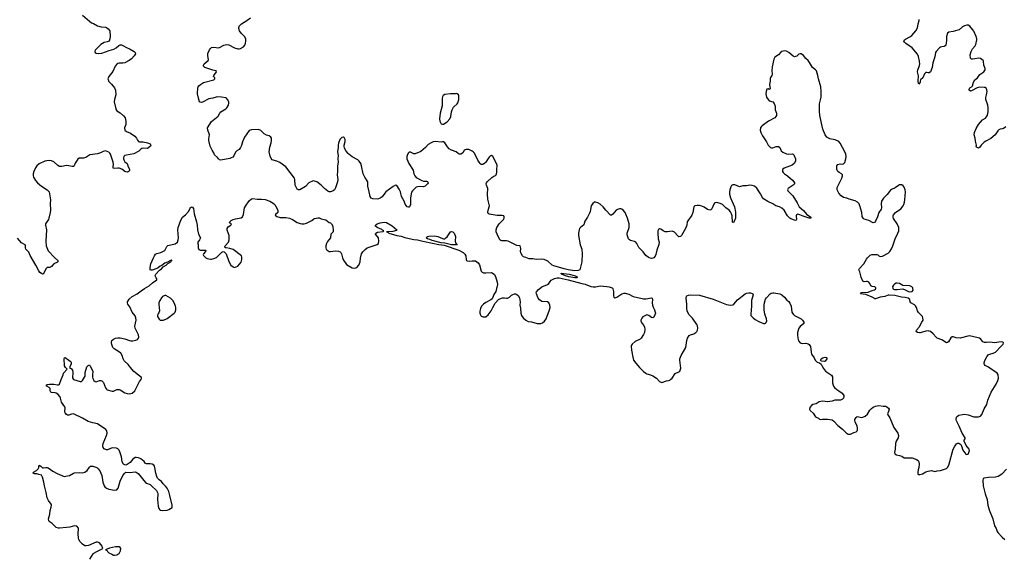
# Model space of a CAD drawing. Header units: inches. Extents: x 2294237 to 2473966, y 835830 to 1006981.
# Tile 41 of 77: x 2334251 to 2351484, y 985333 to 994705. Entities that reach past the tile are written whole.
import ezdxf

# ---------------------------------------------------------------- set-up
doc = ezdxf.new("R2010")
doc.units = ezdxf.units.IN
doc.header["$MEASUREMENT"] = 0
for name, color, linetype in [('C3938', 7, 'Continuous'), ('C3939', 7, 'Continuous'), ('C3948', 7, 'Continuous'), ('C3949', 7, 'Continuous'), ('C3958', 7, 'Continuous'), ('C3959', 7, 'Continuous')]:
    doc.layers.add(name, color=color, linetype=linetype)

msp = doc.modelspace()

# ---------------------------------------------------------------- linework, layer by layer
at = {"layer": 'C3938', "color": 6, "elevation": 300}
msp.add_lwpolyline([(2335476, 985264), (2335539, 985361), (2335550, 985371), (2335603, 985397), (2335670, 985437), (2335706, 985450), (2335702, 985470), (2335693, 985490), (2335650, 985549), (2335610, 985562), (2335590, 985561), (2335455, 985505), (2335416, 985496), (2335390, 985498), (2335350, 985526), (2335310, 985570), (2335286, 985610), (2335280, 985630), (2335275, 985710), (2335281, 985810), (2335250, 985844), (2335210, 985848), (2335130, 985828), (2335070, 985819), (2334950, 985807), (2334929, 985809), (2334890, 985821), (2334817, 985890), (2334764, 985924), (2334758, 985938), (2334757, 985970), (2334776, 986050), (2334786, 986114), (2334804, 986176), (2334806, 986210), (2334801, 986230), (2334754, 986290), (2334730, 986339), (2334714, 986434), (2334683, 986550), (2334675, 986610), (2334650, 986698), (2334630, 986734), (2334584, 986744), (2334550, 986757), (2334510, 986759), (2334484, 986770), (2334494, 986790), (2334545, 986815), (2334575, 986845), (2334586, 986870), (2334585, 986895), (2334590, 986911), (2334621, 986890), (2334650, 986861), (2334670, 986861), (2334710, 986870), (2334730, 986870), (2334750, 986863), (2334830, 986807), (2334905, 986765), (2334990, 986727), (2335030, 986714), (2335090, 986721), (2335125, 986730), (2335190, 986768), (2335210, 986774), (2335290, 986782), (2335350, 986776), (2335390, 986786), (2335430, 986819), (2335470, 986877), (2335490, 986891), (2335510, 986895), (2335529, 986891), (2335599, 986870), (2335627, 986847), (2335653, 986813), (2335690, 986730), (2335708, 986610), (2335728, 986550), (2335743, 986530), (2335770, 986507), (2335809, 986489), (2335910, 986473), (2335950, 986479), (2335975, 986505), (2336010, 986630), (2336058, 986730), (2336090, 986771), (2336110, 986786), (2336176, 986784), (2336270, 986795), (2336290, 986788), (2336322, 986762), (2336450, 986608), (2336470, 986596), (2336533, 986573), (2336573, 986530), (2336627, 986487), (2336646, 986466), (2336663, 986430), (2336666, 986410), (2336660, 986310), (2336672, 986192), (2336687, 986150), (2336703, 986130), (2336710, 986124), (2336750, 986116), (2336830, 986121), (2336864, 986136), (2336917, 986170), (2336921, 986190), (2336918, 986210), (2336881, 986381), (2336861, 986450), (2336830, 986509), (2336805, 986545), (2336764, 986584), (2336730, 986624), (2336690, 986653), (2336665, 986685), (2336651, 986711), (2336635, 986770), (2336619, 986870), (2336610, 986893), (2336596, 986910), (2336570, 986925), (2336534, 986934), (2336470, 986932), (2336446, 986946), (2336430, 986972), (2336370, 987022), (2336330, 987041), (2336290, 987047), (2336270, 987043), (2336230, 987016), (2336182, 986958), (2336130, 986921), (2336110, 986912), (2336090, 986913), (2336070, 986926), (2336047, 986967), (2336033, 987053), (2336013, 987110), (2336006, 987146), (2335994, 987170), (2335970, 987195), (2335945, 987205), (2335870, 987213), (2335790, 987179), (2335770, 987177), (2335730, 987197), (2335710, 987221), (2335704, 987250), (2335710, 987290), (2335773, 987430), (2335784, 987470), (2335777, 987510), (2335757, 987537), (2335610, 987632), (2335530, 987648), (2335450, 987672), (2335351, 987730), (2335190, 987807), (2335155, 987805), (2335110, 987785), (2335090, 987786), (2335070, 987796), (2335046, 987826), (2335041, 987850), (2335049, 987911), (2335042, 987930), (2334985, 988010), (2334965, 988085), (2334953, 988110), (2334920, 988150), (2334890, 988170), (2334870, 988177), (2334810, 988183), (2334796, 988190), (2334783, 988210), (2334782, 988250), (2334768, 988268), (2334726, 988290), (2334712, 988310), (2334730, 988324), (2334771, 988329), (2334847, 988327), (2334910, 988313), (2334930, 988314), (2334950, 988328), (2334977, 988410), (2335012, 988488), (2335020, 988520), (2335082, 988590), (2335050, 988618), (2335034, 988650), (2335030, 988774), (2335033, 988787), (2335047, 988793), (2335110, 988750), (2335134, 988730), (2335149, 988710), (2335150, 988682), (2335129, 988630), (2335127, 988610), (2335150, 988602), (2335173, 988570), (2335180, 988530), (2335176, 988436), (2335191, 988410), (2335310, 988374), (2335330, 988376), (2335348, 988392), (2335386, 988450), (2335394, 988470), (2335398, 988530), (2335425, 988630), (2335450, 988656), (2335470, 988663), (2335485, 988645), (2335526, 988566), (2335529, 988549), (2335523, 988490), (2335525, 988450), (2335530, 988428), (2335550, 988389), (2335570, 988373), (2335590, 988371), (2335650, 988393), (2335670, 988393), (2335690, 988387), (2335717, 988357), (2335750, 988264), (2335770, 988238), (2335782, 988230), (2335870, 988203), (2335890, 988206), (2335950, 988233), (2335990, 988233), (2336010, 988226), (2336090, 988177), (2336130, 988164), (2336170, 988160), (2336221, 988170), (2336264, 988210), (2336298, 988270), (2336346, 988374), (2336376, 988410), (2336383, 988430), (2336376, 988450), (2336330, 988482), (2336250, 988550), (2336212, 988590), (2336152, 988672), (2336077, 988737), (2336061, 988770), (2336045, 988830), (2336021, 988870), (2336000, 988890), (2335906, 988946), (2335883, 988970), (2335861, 989021), (2335855, 989050), (2335856, 989070), (2335864, 989090), (2335890, 989113), (2335929, 989130), (2335970, 989140), (2336010, 989140), (2336090, 989123), (2336170, 989089), (2336196, 989084), (2336230, 989085), (2336285, 989095), (2336313, 989110), (2336329, 989130), (2336335, 989150), (2336332, 989190), (2336271, 989310), (2336265, 989345), (2336288, 989450), (2336285, 989490), (2336270, 989523), (2336221, 989590), (2336181, 989681), (2336145, 989730), (2336135, 989750), (2336137, 989770), (2336167, 989813), (2336221, 989859), (2336306, 989910), (2336377, 989963), (2336437, 990000)], dxfattribs=at)
for points in [[(2336810, 989881), (2336790, 989881), (2336750, 989861), (2336730, 989839), (2336703, 989790), (2336689, 989750), (2336687, 989730), (2336696, 989610), (2336684, 989576), (2336668, 989550), (2336664, 989530), (2336664, 989510), (2336690, 989464), (2336710, 989449), (2336770, 989447), (2336830, 989474), (2336953, 989570), (2336970, 989590), (2336981, 989630), (2336981, 989670), (2336975, 989695), (2336953, 989753), (2336932, 989790), (2336890, 989835)], [(2335970, 985484), (2335930, 985479), (2335825, 985455), (2335754, 985430), (2335766, 985426), (2335810, 985377), (2335861, 985350), (2335890, 985337), (2335910, 985335), (2335950, 985342), (2335970, 985350), (2335990, 985367), (2336015, 985410), (2336020, 985450), (2336010, 985470), (2335990, 985480)]]:
    msp.add_lwpolyline(points, close=True, dxfattribs=at)
at = {"layer": 'C3939', "color": 6, "elevation": 300}
for points in [[(2335350, 994786), (2335470, 994678), (2335510, 994650), (2335540, 994640), (2335610, 994600), (2335678, 994578), (2335750, 994575), (2335769, 994569), (2335802, 994542), (2335826, 994510), (2335834, 994410), (2335828, 994370), (2335814, 994330), (2335784, 994316), (2335730, 994303), (2335670, 994270), (2335588, 994190), (2335574, 994170), (2335567, 994150), (2335571, 994130), (2335590, 994119), (2335630, 994113), (2335690, 994119), (2335814, 994166), (2335901, 994190), (2335937, 994210), (2335988, 994252), (2336010, 994262), (2336030, 994262), (2336066, 994250), (2336110, 994224), (2336186, 994190), (2336255, 994150), (2336272, 994130), (2336275, 994110), (2336254, 994070), (2336210, 994022), (2336165, 993990), (2336090, 993949), (2336057, 993943), (2335990, 993944), (2335970, 993940), (2335950, 993927), (2335920, 993890), (2335879, 993801), (2335812, 993710), (2335795, 993670), (2335797, 993657), (2335807, 993627), (2335858, 993578), (2335910, 993510), (2335927, 993470), (2335934, 993390), (2335909, 993310), (2335907, 993270), (2335925, 993170), (2335937, 993130), (2335951, 993110), (2336010, 993073), (2336070, 993023), (2336095, 992990), (2336108, 992930), (2336108, 992892), (2336107, 992870), (2336087, 992810), (2336091, 992770), (2336118, 992750), (2336190, 992717), (2336266, 992666), (2336298, 992630), (2336315, 992595), (2336332, 992572), (2336350, 992565), (2336414, 992566), (2336490, 992551), (2336532, 992530), (2336544, 992510), (2336540, 992490), (2336490, 992453), (2336410, 992454), (2336390, 992450), (2336370, 992438), (2336335, 992405), (2336250, 992355), (2336123, 992337), (2336090, 992326), (2336072, 992310), (2336065, 992290), (2336065, 992270), (2336072, 992250), (2336090, 992220), (2336130, 992190), (2336148, 992130), (2336171, 992090), (2336173, 992070), (2336166, 992054), (2336150, 992041), (2336130, 992036), (2336110, 992040), (2336090, 992050), (2336039, 992090), (2335993, 992107), (2335970, 992109), (2335910, 992098), (2335888, 992108), (2335884, 992130), (2335892, 992170), (2335889, 992210), (2335841, 992350), (2335830, 992371), (2335810, 992388), (2335750, 992410), (2335710, 992401), (2335663, 992377), (2335610, 992357), (2335478, 992342), (2335410, 992296), (2335370, 992281), (2335290, 992283), (2335270, 992265), (2335224, 992196), (2335205, 992150), (2335190, 992136), (2335170, 992135), (2335110, 992150), (2335070, 992152), (2334990, 992135), (2334950, 992136), (2334916, 992156), (2334850, 992219), (2334810, 992235), (2334770, 992238), (2334723, 992237), (2334689, 992231), (2334590, 992182), (2334551, 992149), (2334526, 992114), (2334496, 992050), (2334489, 992009), (2334489, 991970), (2334495, 991950), (2334527, 991890), (2334561, 991850), (2334630, 991792), (2334730, 991728), (2334765, 991690), (2334775, 991655), (2334788, 991550), (2334784, 991490), (2334788, 991370), (2334782, 991330), (2334756, 991210), (2334714, 991150), (2334704, 991130), (2334701, 991110), (2334721, 991030), (2334708, 990830), (2334712, 990750), (2334750, 990660), (2334861, 990541), (2334921, 990490), (2334919, 990470), (2334910, 990461), (2334851, 990430), (2334810, 990389), (2334790, 990376), (2334770, 990369), (2334730, 990367), (2334710, 990346), (2334670, 990260), (2334650, 990254), (2334630, 990261), (2334604, 990284), (2334584, 990310), (2334536, 990410), (2334436, 990576), (2334410, 990636), (2334357, 990690), (2334350, 990710), (2334352, 990750), (2334345, 990765), (2334282, 990802), (2334210, 990884)], [(2340000, 992365), (2339966, 992406), (2339937, 992457), (2339929, 992490), (2339929, 992511), (2339946, 992574), (2339949, 992610), (2339930, 992646), (2339918, 992650), (2339910, 992652), (2339890, 992646), (2339856, 992610), (2339830, 992546), (2339824, 992510), (2339824, 992470), (2339815, 992390), (2339822, 992330), (2339819, 992270), (2339823, 992210), (2339812, 992150), (2339813, 992047), (2339806, 991990), (2339818, 991910), (2339813, 991870), (2339777, 991763), (2339761, 991730), (2339738, 991710), (2339690, 991692), (2339670, 991692), (2339643, 991703), (2339583, 991750), (2339525, 991810), (2339473, 991853), (2339450, 991869), (2339410, 991882), (2339390, 991883), (2339310, 991852), (2339254, 991786), (2339155, 991730), (2339128, 991728), (2339110, 991741), (2339072, 991810), (2339068, 991908), (2339061, 991930), (2338910, 992128), (2338806, 992206), (2338752, 992228), (2338686, 992246), (2338670, 992254), (2338653, 992273), (2338635, 992315), (2338615, 992390), (2338626, 992474), (2338650, 992550), (2338657, 992590), (2338657, 992630), (2338648, 992648), (2338619, 992670), (2338570, 992685), (2338528, 992708), (2338470, 992763), (2338430, 992783), (2338310, 992777), (2338270, 992765), (2338185, 992650), (2338150, 992569), (2338135, 992505), (2338118, 992470), (2338090, 992433), (2338050, 992409), (2338031, 992390), (2338010, 992354), (2337998, 992322), (2337979, 992301), (2337955, 992285), (2337930, 992277), (2337773, 992247), (2337750, 992253), (2337730, 992270), (2337713, 992293), (2337661, 992341), (2337650, 992373), (2337619, 992419), (2337584, 992490), (2337559, 992590), (2337560, 992620), (2337572, 992690), (2337568, 992710), (2337541, 992770), (2337538, 992810), (2337610, 992923), (2337722, 993018), (2337732, 993030), (2337751, 993070), (2337769, 993090), (2337857, 993143), (2337877, 993163), (2337904, 993210), (2337911, 993250), (2337909, 993269), (2337890, 993310), (2337870, 993330), (2337856, 993336), (2337782, 993350), (2337710, 993352), (2337687, 993350), (2337630, 993331), (2337563, 993317), (2337450, 993260), (2337430, 993256), (2337410, 993260), (2337398, 993270), (2337380, 993330), (2337363, 993410), (2337366, 993510), (2337372, 993530), (2337388, 993550), (2337413, 993570), (2337470, 993603), (2337650, 993653), (2337669, 993670), (2337666, 993690), (2337643, 993710), (2337648, 993730), (2337694, 993790), (2337687, 993807), (2337630, 993819), (2337492, 993870), (2337467, 993890), (2337467, 993910), (2337478, 993930), (2337547, 993993), (2337554, 994010), (2337544, 994070), (2337546, 994114), (2337570, 994175), (2337585, 994195), (2337610, 994216), (2337650, 994226), (2337730, 994213), (2337750, 994219), (2337824, 994256), (2337870, 994270), (2337910, 994266), (2338010, 994215), (2338070, 994193), (2338090, 994193), (2338117, 994203), (2338170, 994230), (2338190, 994258), (2338204, 994296), (2338210, 994330), (2338208, 994370), (2338187, 994410), (2338128, 994470), (2338099, 994510), (2338089, 994550), (2338093, 994590), (2338134, 994630), (2338227, 994690), (2338290, 994739)], [(2336437, 990000), (2336517, 990050), (2336578, 990102), (2336649, 990150), (2336649, 990170), (2336642, 990190), (2336621, 990221), (2336621, 990230), (2336635, 990250), (2336698, 990322), (2336733, 990347), (2336762, 990378), (2336816, 990410), (2336844, 990436), (2336896, 990470), (2336900, 990480), (2336915, 990490), (2336916, 990496), (2336910, 990497), (2336890, 990493), (2336837, 990463), (2336790, 990444), (2336736, 990404), (2336707, 990393), (2336675, 990365), (2336650, 990352), (2336570, 990322), (2336550, 990322), (2336536, 990330), (2336536, 990370), (2336546, 990430), (2336590, 990535), (2336610, 990574), (2336630, 990600), (2336650, 990614), (2336722, 990630), (2336790, 990668), (2336826, 990734), (2336846, 990754), (2336970, 990783), (2337010, 990811), (2337026, 990850), (2337031, 990889), (2337020, 991030), (2337025, 991070), (2337070, 991196), (2337103, 991250), (2337150, 991290), (2337206, 991350), (2337229, 991390), (2337233, 991410), (2337250, 991424), (2337270, 991431), (2337290, 991402), (2337304, 991310), (2337348, 991170), (2337359, 991110), (2337365, 991030), (2337382, 990950), (2337415, 990890), (2337400, 990850), (2337370, 990810), (2337367, 990793), (2337362, 990790), (2337370, 990786), (2337374, 990774), (2337372, 990710), (2337385, 990685), (2337410, 990670), (2337474, 990674), (2337511, 990670), (2337504, 990650), (2337470, 990610), (2337464, 990590), (2337470, 990576), (2337510, 990538), (2337530, 990528), (2337590, 990516), (2337610, 990516), (2337650, 990525), (2337695, 990545), (2337710, 990554), (2337790, 990639), (2337810, 990647), (2337830, 990644), (2337862, 990610), (2337910, 990476), (2337947, 990410), (2337990, 990378), (2338010, 990371), (2338070, 990391), (2338130, 990461), (2338140, 990510), (2338139, 990550), (2338132, 990572), (2337990, 990684), (2337930, 990702), (2337866, 990710), (2337854, 990714), (2337844, 990724), (2337842, 990730), (2337849, 990750), (2337906, 990810), (2337920, 990850), (2337916, 990930), (2337884, 991024), (2337885, 991050), (2337901, 991079), (2337944, 991110), (2337958, 991130), (2337922, 991150), (2337929, 991170), (2337954, 991190), (2337989, 991210), (2338030, 991222), (2338130, 991239), (2338150, 991256), (2338166, 991294), (2338188, 991410), (2338201, 991439), (2338270, 991534), (2338310, 991570), (2338330, 991577), (2338410, 991565), (2338485, 991565), (2338550, 991559), (2338628, 991528), (2338690, 991493), (2338715, 991470), (2338728, 991450), (2338768, 991370), (2338770, 991330), (2338721, 991290), (2338731, 991270), (2338750, 991263), (2338810, 991245), (2338910, 991244), (2338971, 991231), (2339026, 991206), (2339110, 991157), (2339158, 991138), (2339190, 991131), (2339230, 991131), (2339270, 991145), (2339364, 991190), (2339398, 991222), (2339412, 991228), (2339470, 991236), (2339490, 991236), (2339530, 991221), (2339610, 991201), (2339670, 991157), (2339689, 991149), (2339710, 991131), (2339730, 991090), (2339740, 991010), (2339735, 990990), (2339696, 990950), (2339688, 990890), (2339638, 990822), (2339622, 990790), (2339610, 990750), (2339610, 990710), (2339617, 990690), (2339631, 990671), (2339670, 990651), (2339690, 990647), (2339730, 990657), (2339770, 990659), (2339830, 990654), (2339861, 990641), (2339873, 990630), (2339882, 990610), (2339899, 990539), (2339916, 990496), (2339970, 990419), (2340000, 990401)]]:
    msp.add_lwpolyline(points, dxfattribs=at)
at = {"layer": 'C3948', "color": 6, "elevation": 300}
for points in [[(2342599, 990000), (2342583, 989950), (2342550, 989898), (2342540, 989860), (2342521, 989819), (2342499, 989801), (2342410, 989758), (2342370, 989730), (2342336, 989690), (2342315, 989650), (2342305, 989605), (2342305, 989570), (2342310, 989552), (2342330, 989516), (2342363, 989503), (2342410, 989508), (2342450, 989541), (2342500, 989610), (2342530, 989670), (2342575, 989745), (2342629, 989811), (2342657, 989823), (2342703, 989837), (2342737, 989837), (2342770, 989831), (2342790, 989833), (2342823, 989850), (2342857, 989883), (2342882, 989898), (2342910, 989906), (2342930, 989906), (2342950, 989899), (2342977, 989877), (2342998, 989838), (2343012, 989770), (2343004, 989710), (2343015, 989655), (2343023, 989570), (2343036, 989530), (2343062, 989490), (2343110, 989447), (2343150, 989424), (2343210, 989420), (2343310, 989388), (2343370, 989390), (2343400, 989400), (2343434, 989427), (2343463, 989470), (2343526, 989630), (2343535, 989670), (2343532, 989710), (2343510, 989750), (2343486, 989766), (2343390, 989776), (2343350, 989801), (2343325, 989830), (2343295, 989910), (2343292, 989930), (2343296, 989944), (2343330, 989981), (2343355, 990000)], [(2344630, 990000), (2344635, 989995), (2344641, 989950), (2344642, 989870), (2344650, 989850), (2344670, 989839), (2344705, 989850), (2344790, 989907), (2344830, 989921), (2344850, 989920), (2344910, 989901), (2344990, 989862), (2345170, 989820), (2345210, 989820), (2345310, 989839), (2345323, 989830), (2345328, 989810), (2345320, 989750), (2345325, 989710), (2345337, 989677), (2345362, 989630), (2345375, 989590), (2345377, 989570), (2345370, 989539), (2345350, 989499), (2345330, 989486), (2345310, 989493), (2345264, 989530), (2345230, 989540), (2345156, 989504), (2345138, 989482), (2345124, 989450), (2345125, 989430), (2345144, 989390), (2345172, 989352), (2345186, 989326), (2345193, 989290), (2345187, 989230), (2345170, 989195), (2345130, 989134), (2345110, 989113), (2345025, 989075), (2344970, 989030), (2344959, 989010), (2344954, 988990), (2344957, 988923), (2344980, 988800), (2344996, 988750), (2345033, 988693), (2345100, 988620), (2345170, 988550), (2345210, 988520), (2345230, 988509), (2345290, 988492), (2345334, 988474), (2345395, 988430), (2345450, 988374), (2345490, 988359), (2345570, 988385), (2345609, 988391), (2345630, 988399), (2345650, 988417), (2345673, 988430), (2345724, 988516), (2345790, 988543), (2345804, 988556), (2345813, 988570), (2345823, 988610), (2345802, 988750), (2345804, 988770), (2345830, 988830), (2345907, 988970), (2345918, 989010), (2345925, 989090), (2345940, 989130), (2345970, 989177), (2345990, 989190), (2346050, 989210), (2346085, 989230), (2346104, 989250), (2346114, 989270), (2346121, 989310), (2346112, 989350), (2346102, 989370), (2346024, 989484), (2345965, 989545), (2345936, 989610), (2345928, 989650), (2345925, 989725), (2345915, 989830), (2345917, 989850), (2345929, 989870), (2345958, 989882), (2345990, 989889), (2346150, 989883), (2346390, 989816), (2346623, 989723), (2346690, 989708), (2346730, 989718), (2346750, 989730), (2346817, 989803), (2346950, 989908), (2346970, 989917), (2347010, 989924), (2347043, 989923), (2347070, 989916), (2347083, 989910), (2347090, 989890), (2347062, 989790), (2347062, 989690), (2347046, 989554), (2347050, 989530), (2347088, 989488), (2347121, 989461), (2347190, 989423), (2347270, 989391), (2347292, 989388), (2347307, 989393), (2347316, 989404), (2347327, 989433), (2347323, 989470), (2347292, 989550), (2347280, 989630), (2347282, 989730), (2347307, 989813), (2347323, 989837), (2347387, 989910), (2347403, 989917), (2347430, 989925), (2347450, 989924), (2347554, 989910), (2347590, 989890), (2347639, 989850), (2347680, 989800), (2347710, 989773), (2347730, 989743), (2347753, 989690), (2347765, 989590), (2347786, 989550), (2347810, 989529), (2347930, 989470), (2347950, 989450), (2347975, 989410), (2347976, 989390), (2347910, 989335), (2347890, 989310), (2347881, 989290), (2347866, 989230), (2347863, 989190), (2347869, 989130), (2347884, 989084), (2347912, 989052), (2347930, 989043), (2347950, 989039), (2348010, 989042), (2348050, 989035), (2348070, 989024), (2348090, 988986), (2348101, 988890), (2348112, 988852), (2348155, 988790), (2348175, 988750), (2348210, 988712), (2348250, 988699), (2348276, 988676), (2348293, 988653), (2348322, 988602), (2348356, 988556), (2348462, 988482), (2348475, 988455), (2348478, 988350), (2348486, 988310), (2348497, 988290), (2348510, 988270), (2348550, 988233), (2348590, 988210), (2348646, 988170), (2348675, 988130), (2348678, 988110), (2348670, 988083), (2348650, 988064), (2348616, 988050), (2348515, 988045), (2348470, 988032), (2348390, 988021), (2348310, 988027), (2348270, 988024), (2348243, 988017), (2348190, 987986), (2348131, 987969), (2348110, 987955), (2348079, 987921), (2348075, 987890), (2348086, 987866), (2348140, 987820), (2348178, 987758), (2348190, 987747), (2348230, 987731), (2348250, 987716), (2348270, 987711), (2348303, 987717), (2348390, 987716), (2348470, 987702), (2348499, 987679), (2348570, 987604), (2348650, 987541), (2348714, 987474), (2348750, 987453), (2348790, 987453), (2348850, 987483), (2348890, 987496), (2348908, 987512), (2348916, 987530), (2348917, 987563), (2348911, 987590), (2348872, 987670), (2348868, 987690), (2348870, 987711), (2348890, 987745), (2348903, 987757), (2348910, 987762), (2348990, 987746), (2349010, 987747), (2349050, 987765), (2349090, 987804), (2349129, 987871), (2349157, 987903), (2349190, 987926), (2349230, 987943), (2349290, 987956), (2349361, 987941), (2349410, 987940), (2349430, 987933), (2349458, 987910), (2349471, 987890), (2349459, 987850), (2349438, 987810), (2349446, 987790), (2349478, 987738), (2349552, 987572), (2349620, 987470), (2349633, 987430), (2349629, 987390), (2349592, 987330), (2349579, 987290), (2349576, 987190), (2349564, 987130), (2349570, 987108), (2349596, 987090), (2349650, 987081), (2349689, 987069), (2349730, 987039), (2349756, 987036), (2349830, 987040), (2349870, 987038), (2349949, 987009), (2349978, 986990), (2349990, 986970), (2349996, 986930), (2349988, 986872), (2349974, 986830), (2349971, 986790), (2349972, 986752), (2349984, 986744), (2350000, 986745)], [(2350000, 989562), (2349981, 989581), (2349966, 989610), (2349946, 989670), (2349930, 989698), (2349910, 989715), (2349846, 989750), (2349835, 989770), (2349828, 989810), (2349802, 989830), (2349750, 989844), (2349687, 989847), (2349570, 989877), (2349470, 989886), (2349450, 989884), (2349390, 989864), (2349309, 989851), (2349230, 989819), (2349220, 989820), (2349210, 989822), (2349205, 989830), (2349169, 989849), (2349058, 989898), (2348965, 989910), (2348982, 989930), (2349102, 989938), (2349170, 989968), (2349210, 989978), (2349231, 989990), (2349233, 990000)], [(2349535, 990000), (2349545, 989990), (2349564, 989984), (2349610, 989982), (2349710, 989997), (2349750, 989980), (2349807, 989947), (2349830, 989943), (2349870, 989948), (2349891, 989970), (2349884, 990000)], [(2350000, 989226), (2349967, 989230), (2349941, 989250), (2349947, 989270), (2349993, 989327), (2350000, 989339)]]:
    msp.add_lwpolyline(points, dxfattribs=at)
msp.add_lwpolyline([(2348330, 988722), (2348287, 988727), (2348266, 988750), (2348279, 988770), (2348310, 988787), (2348350, 988797), (2348373, 988793), (2348378, 988790), (2348376, 988770), (2348350, 988728)], close=True, dxfattribs=at)
at = {"layer": 'C3949', "color": 6}
for points, elevation in [([(2350000, 993977), (2349983, 994063), (2349964, 994104), (2349874, 994214), (2349758, 994290), (2349735, 994310), (2349726, 994330), (2349735, 994350), (2349755, 994365), (2349830, 994405), (2349865, 994430), (2349936, 994510), (2349960, 994550), (2349970, 994590), (2349974, 994630), (2349993, 994690), (2349995, 994710)], 200), ([(2349233, 990000), (2349234, 990010), (2349218, 990030), (2349170, 990038), (2349150, 990048), (2349128, 990090), (2349110, 990111), (2349090, 990122), (2349070, 990125), (2349030, 990120), (2349010, 990132), (2348978, 990198), (2348955, 990295), (2348939, 990330), (2348947, 990350), (2349028, 990430), (2349070, 990512), (2349090, 990539), (2349135, 990585), (2349165, 990595), (2349250, 990594), (2349268, 990588), (2349290, 990570), (2349310, 990562), (2349352, 990568), (2349450, 990620), (2349480, 990650), (2349510, 990693), (2349534, 990746), (2349576, 990870), (2349623, 990970), (2349635, 991010), (2349640, 991050), (2349637, 991070), (2349608, 991130), (2349544, 991224), (2349536, 991250), (2349537, 991270), (2349545, 991290), (2349578, 991330), (2349670, 991395), (2349716, 991450), (2349726, 991470), (2349738, 991510), (2349745, 991555), (2349753, 991690), (2349749, 991730), (2349733, 991773), (2349716, 991796), (2349690, 991814), (2349670, 991818), (2349650, 991815), (2349630, 991805), (2349575, 991765), (2349510, 991735), (2349490, 991719), (2349434, 991646), (2349370, 991583), (2349336, 991530), (2349326, 991490), (2349335, 991410), (2349331, 991390), (2349288, 991330), (2349263, 991257), (2349230, 991178), (2349210, 991155), (2349190, 991150), (2349110, 991189), (2349030, 991217), (2349011, 991231), (2348999, 991259), (2348993, 991330), (2348958, 991450), (2348942, 991482), (2348916, 991510), (2348873, 991533), (2348770, 991563), (2348730, 991582), (2348670, 991595), (2348630, 991624), (2348588, 991670), (2348561, 991730), (2348556, 991750), (2348559, 991770), (2348639, 991930), (2348652, 991970), (2348652, 991990), (2348633, 992010), (2348591, 992031), (2348568, 992050), (2348556, 992070), (2348551, 992090), (2348550, 992130), (2348555, 992150), (2348570, 992171), (2348610, 992181), (2348650, 992177), (2348670, 992182), (2348690, 992206), (2348711, 992270), (2348714, 992310), (2348709, 992350), (2348693, 992393), (2348610, 992544), (2348590, 992572), (2348524, 992604), (2348430, 992621), (2348377, 992650), (2348349, 992689), (2348306, 992790), (2348258, 993030), (2348248, 993110), (2348251, 993230), (2348276, 993350), (2348279, 993450), (2348270, 993530), (2348230, 993667), (2348219, 993730), (2348195, 993810), (2348180, 993830), (2348124, 993870), (2348077, 993957), (2348053, 993990), (2348008, 994028), (2347970, 994076), (2347930, 994105), (2347910, 994109), (2347890, 994099), (2347850, 994068), (2347830, 994059), (2347810, 994056), (2347786, 994066), (2347710, 994133), (2347670, 994155), (2347630, 994157), (2347590, 994148), (2347570, 994134), (2347530, 994090), (2347468, 994050), (2347450, 994013), (2347423, 993877), (2347417, 993810), (2347419, 993750), (2347414, 993730), (2347389, 993691), (2347385, 993675), (2347384, 993630), (2347375, 993570), (2347383, 993497), (2347370, 993486), (2347350, 993494), (2347330, 993489), (2347313, 993450), (2347309, 993410), (2347324, 993350), (2347350, 993307), (2347370, 993287), (2347430, 993267), (2347457, 993237), (2347471, 993191), (2347476, 993130), (2347494, 993070), (2347497, 993030), (2347488, 993010), (2347468, 992990), (2347359, 992930), (2347245, 992850), (2347226, 992830), (2347216, 992810), (2347210, 992770), (2347221, 992730), (2347250, 992670), (2347319, 992570), (2347351, 992511), (2347389, 992469), (2347410, 992460), (2347430, 992461), (2347490, 992483), (2347530, 992487), (2347555, 992470), (2347577, 992410), (2347605, 992385), (2347670, 992358), (2347710, 992353), (2347770, 992357), (2347790, 992353), (2347800, 992340), (2347830, 992270), (2347827, 992230), (2347808, 992190), (2347770, 992161), (2347632, 992108), (2347610, 992090), (2347600, 992070), (2347603, 992050), (2347614, 992030), (2347634, 992010), (2347690, 991975), (2347778, 991898), (2347803, 991870), (2347811, 991850), (2347810, 991830), (2347791, 991810), (2347701, 991750), (2347690, 991730), (2347696, 991710), (2347782, 991622), (2347858, 991498), (2347893, 991430), (2347967, 991367), (2348022, 991302), (2348096, 991250), (2348097, 991230), (2348067, 991230), (2347964, 991264), (2347908, 991290), (2347870, 991299), (2347849, 991291), (2347839, 991270), (2347846, 991210), (2347842, 991198), (2347831, 991190), (2347750, 991222), (2347730, 991233), (2347689, 991270), (2347629, 991370), (2347590, 991404), (2347550, 991430), (2347486, 991446), (2347430, 991485), (2347345, 991525), (2347271, 991571), (2347250, 991594), (2347217, 991657), (2347150, 991755), (2347110, 991791), (2347070, 991806), (2347030, 991810), (2346970, 991798), (2346910, 991795), (2346850, 991782), (2346770, 991813), (2346730, 991816), (2346710, 991804), (2346697, 991783), (2346680, 991730), (2346674, 991686), (2346677, 991650), (2346691, 991590), (2346762, 991430), (2346779, 991339), (2346779, 991230), (2346750, 991163), (2346730, 991154), (2346724, 991164), (2346721, 991270), (2346709, 991310), (2346690, 991344), (2346667, 991370), (2346610, 991410), (2346551, 991470), (2346510, 991491), (2346450, 991506), (2346420, 991500), (2346410, 991493), (2346402, 991478), (2346366, 991394), (2346350, 991376), (2346330, 991370), (2346290, 991386), (2346230, 991426), (2346190, 991444), (2346150, 991453), (2346110, 991456), (2346070, 991449), (2346048, 991430), (2346031, 991330), (2346015, 991285), (2345992, 991248), (2345955, 991205), (2345936, 991170), (2345926, 991110), (2345906, 991050), (2345833, 990927), (2345814, 990910), (2345790, 990908), (2345770, 990920), (2345710, 990985), (2345670, 991004), (2345590, 990995), (2345550, 990995), (2345515, 991010), (2345470, 991041), (2345450, 991044), (2345430, 991033), (2345420, 991010), (2345418, 990970), (2345426, 990870), (2345441, 990810), (2345438, 990770), (2345401, 990670), (2345385, 990595), (2345374, 990566), (2345350, 990538), (2345330, 990530), (2345310, 990528), (2345270, 990537), (2345250, 990547), (2345210, 990581), (2345165, 990645), (2345110, 990693), (2345090, 990721), (2345054, 990790), (2345033, 990813), (2345010, 990825), (2344940, 990840), (2344923, 990850), (2344908, 990870), (2344883, 990943), (2344882, 990970), (2344919, 991070), (2344917, 991130), (2344890, 991230), (2344861, 991301), (2344846, 991330), (2344811, 991371), (2344790, 991388), (2344770, 991395), (2344746, 991394), (2344714, 991386), (2344690, 991374), (2344630, 991302), (2344610, 991285), (2344590, 991283), (2344507, 991370), (2344461, 991430), (2344410, 991475), (2344370, 991502), (2344330, 991514), (2344310, 991512), (2344281, 991490), (2344253, 991450), (2344234, 991350), (2344223, 991317), (2344190, 991250), (2344141, 991179), (2344123, 991117), (2344066, 991070), (2344050, 991050), (2344044, 991030), (2344033, 990970), (2344031, 990930), (2344063, 990763), (2344089, 990690), (2344098, 990610), (2344090, 990470), (2344054, 990330), (2344026, 990314), (2343968, 990312), (2343850, 990328), (2343783, 990343), (2343598, 990398), (2343570, 990412), (2343497, 990477), (2343430, 990508), (2343390, 990516), (2343290, 990508), (2343230, 990518), (2343170, 990520), (2343110, 990544), (2343070, 990553), (2343049, 990570), (2343023, 990623), (2343018, 990650), (2343020, 990700), (2343010, 990746), (2342950, 990754), (2342801, 990830), (2342770, 990836), (2342690, 990838), (2342670, 990843), (2342655, 990855), (2342605, 990950), (2342591, 990990), (2342590, 991030), (2342604, 991070), (2342645, 991135), (2342719, 991210), (2342729, 991230), (2342733, 991250), (2342730, 991258), (2342722, 991270), (2342697, 991277), (2342610, 991281), (2342470, 991304), (2342452, 991312), (2342443, 991330), (2342449, 991370), (2342476, 991450), (2342447, 991567), (2342437, 991650), (2342444, 991750), (2342421, 991810), (2342417, 991830), (2342420, 991850), (2342432, 991868), (2342516, 991944), (2342550, 991967), (2342580, 991980), (2342590, 991991), (2342602, 992030), (2342602, 992090), (2342610, 992150), (2342606, 992166), (2342530, 992309), (2342510, 992329), (2342490, 992322), (2342470, 992301), (2342450, 992277), (2342410, 992213), (2342390, 992192), (2342366, 992174), (2342350, 992169), (2342330, 992172), (2342310, 992187), (2342290, 992210), (2342267, 992247), (2342210, 992367), (2342190, 992391), (2342170, 992404), (2342110, 992432), (2342064, 992436), (2342047, 992430), (2342030, 992413), (2342005, 992375), (2341984, 992356), (2341970, 992350), (2341950, 992350), (2341930, 992360), (2341890, 992393), (2341810, 992424), (2341770, 992447), (2341739, 992479), (2341690, 992549), (2341670, 992569), (2341650, 992569), (2341630, 992561), (2341528, 992572), (2341490, 992567), (2341450, 992552), (2341401, 992519), (2341355, 992470), (2341270, 992401), (2341170, 992360), (2341150, 992360), (2341090, 992387), (2341070, 992386), (2341060, 992380), (2341048, 992370), (2341030, 992328), (2341026, 992310), (2341028, 992270), (2341062, 992190), (2341137, 992070), (2341148, 992010), (2341164, 991970), (2341190, 991944), (2341290, 991891), (2341320, 991880), (2341370, 991879), (2341390, 991871), (2341399, 991850), (2341391, 991830), (2341350, 991789), (2341321, 991779), (2341250, 991785), (2341190, 991776), (2341150, 991732), (2341123, 991710), (2341110, 991689), (2341089, 991590), (2341088, 991470), (2341076, 991430), (2341070, 991424), (2341057, 991423), (2341030, 991433), (2340997, 991477), (2340978, 991530), (2340931, 991610), (2340913, 991690), (2340890, 991741), (2340850, 991801), (2340830, 991810), (2340790, 991786), (2340662, 991690), (2340640, 991670), (2340593, 991607), (2340561, 991579), (2340532, 991568), (2340510, 991566), (2340430, 991570), (2340404, 991584), (2340387, 991610), (2340370, 991694), (2340344, 991790), (2340342, 991870), (2340290, 991950), (2340261, 992010), (2340235, 992150), (2340221, 992190), (2340192, 992230), (2340170, 992250), (2340070, 992303), (2340010, 992353), (2340000, 992365)], 300), ([(2350000, 993593), (2349990, 993579), (2349984, 993590), (2349978, 993630), (2349981, 993721), (2349963, 993790), (2349969, 993830), (2349996, 993884), (2350000, 993906)], 200), ([(2340000, 990401), (2340070, 990361), (2340110, 990357), (2340137, 990363), (2340150, 990371), (2340188, 990412), (2340211, 990470), (2340213, 990530), (2340232, 990608), (2340257, 990643), (2340297, 990683), (2340334, 990710), (2340508, 990772), (2340529, 990790), (2340538, 990830), (2340530, 990890), (2340480, 990950), (2340485, 990970), (2340513, 990987), (2340610, 991001), (2340624, 991010), (2340601, 991021), (2340590, 991032), (2340507, 991070), (2340481, 991090), (2340479, 991110), (2340505, 991130), (2340562, 991150), (2340630, 991160), (2340670, 991156), (2340770, 991099), (2340810, 991061), (2340851, 991030), (2340845, 991015), (2340784, 990996), (2340690, 990995), (2340672, 990990), (2340701, 990981), (2340711, 990970), (2340850, 990928), (2340890, 990920), (2340930, 990918), (2340990, 990896), (2341070, 990877), (2341150, 990861), (2341215, 990855), (2341309, 990829), (2341477, 990797), (2341589, 990769), (2341678, 990758), (2341936, 990670), (2342010, 990630), (2342042, 990602), (2342058, 990570), (2342064, 990504), (2342071, 990491), (2342083, 990483), (2342130, 990479), (2342173, 990487), (2342230, 990484), (2342275, 990450), (2342296, 990416), (2342330, 990305), (2342345, 990285), (2342370, 990277), (2342410, 990274), (2342510, 990281), (2342553, 990253), (2342577, 990210), (2342607, 990110), (2342613, 990070), (2342604, 990016), (2342599, 990000)], 300), ([(2343355, 990000), (2343390, 990028), (2343490, 990071), (2343513, 990090), (2343535, 990125), (2343555, 990145), (2343610, 990174), (2343655, 990185), (2343690, 990185), (2343850, 990154), (2344089, 990089), (2344150, 990077), (2344250, 990039), (2344290, 990030), (2344330, 990030), (2344410, 990046), (2344530, 990038), (2344570, 990029), (2344621, 990010), (2344630, 990000)], 300), ([(2349884, 990000), (2349881, 990010), (2349865, 990030), (2349830, 990046), (2349710, 990053), (2349647, 990087), (2349610, 990095), (2349590, 990092), (2349563, 990077), (2349543, 990057), (2349528, 990030), (2349530, 990006), (2349535, 990000)], 300)]:
    msp.add_lwpolyline(points, dxfattribs=dict(at, elevation=elevation))
at = {"layer": 'C3949', "color": 6, "elevation": 300}
for points in [[(2341890, 993412), (2341870, 993407), (2341790, 993408), (2341690, 993393), (2341664, 993376), (2341650, 993355), (2341645, 993330), (2341645, 993195), (2341613, 993070), (2341600, 992970), (2341605, 992930), (2341630, 992885), (2341650, 992878), (2341670, 992878), (2341730, 992918), (2341780, 992970), (2341798, 993010), (2341808, 993092), (2341818, 993130), (2341844, 993176), (2341907, 993230), (2341920, 993250), (2341936, 993310), (2341939, 993370), (2341932, 993392), (2341910, 993409)], [(2341890, 990766), (2341807, 990767), (2341690, 990794), (2341630, 990800), (2341470, 990840), (2341430, 990860), (2341388, 990868), (2341364, 990890), (2341389, 990910), (2341410, 990916), (2341510, 990925), (2341570, 990911), (2341650, 990874), (2341670, 990871), (2341690, 990873), (2341710, 990885), (2341732, 990908), (2341790, 990990), (2341810, 990996), (2341830, 990990), (2341853, 990970), (2341874, 990930), (2341877, 990910), (2341870, 990830), (2341880, 990800), (2341895, 990775), (2341905, 990770)], [(2343970, 990188), (2343864, 990204), (2343802, 990222), (2343734, 990250), (2343729, 990270), (2343868, 990252), (2343953, 990230), (2344005, 990210), (2344010, 990190)]]:
    msp.add_lwpolyline(points, close=True, dxfattribs=at)
at = {"layer": 'C3958', "color": 6, "elevation": 300}
for points in [[(2350000, 989339), (2350043, 989410), (2350061, 989450), (2350060, 989490), (2350050, 989510), (2350000, 989562)], [(2350000, 986745), (2350005, 986745), (2350050, 986761), (2350108, 986792), (2350150, 986805), (2350210, 986815), (2350270, 986802), (2350290, 986804), (2350308, 986812), (2350370, 986817), (2350471, 986849), (2350490, 986868), (2350511, 986909), (2350591, 987189), (2350610, 987228), (2350650, 987285), (2350670, 987296), (2350690, 987293), (2350721, 987270), (2350733, 987250), (2350759, 987170), (2350810, 987101), (2350830, 987098), (2350850, 987105), (2350864, 987130), (2350872, 987168), (2350869, 987190), (2350816, 987256), (2350782, 987330), (2350784, 987350), (2350799, 987370), (2350801, 987390), (2350744, 987470), (2350693, 987593), (2350647, 987687), (2350641, 987710), (2350646, 987750), (2350662, 987770), (2350690, 987783), (2350750, 987798), (2350790, 987801), (2350850, 987790), (2350950, 987755), (2351030, 987754), (2351065, 987770), (2351090, 987799), (2351130, 987896), (2351177, 987970), (2351195, 988050), (2351255, 988185), (2351342, 988330), (2351373, 988390), (2351385, 988430), (2351377, 988490), (2351360, 988520), (2351338, 988538), (2351253, 988590), (2351210, 988622), (2351150, 988655), (2351137, 988670), (2351131, 988690), (2351135, 988730), (2351176, 988804), (2351210, 988845), (2351230, 988855), (2351290, 988868), (2351330, 988890), (2351431, 988990), (2351462, 989030), (2351469, 989050), (2351461, 989061), (2351430, 989070), (2351310, 989053), (2351230, 989063), (2351170, 989055), (2351137, 989057), (2351110, 989070), (2351074, 989114), (2351051, 989131), (2350930, 989163), (2350870, 989172), (2350710, 989134), (2350639, 989139), (2350590, 989158), (2350570, 989156), (2350550, 989140), (2350510, 989070), (2350490, 989054), (2350470, 989052), (2350390, 989104), (2350310, 989131), (2350289, 989149), (2350237, 989210), (2350190, 989247), (2350170, 989257), (2350150, 989261), (2350110, 989257), (2350010, 989225), (2350000, 989226)], [(2351522, 986838), (2351443, 986750), (2351377, 986710), (2351330, 986699), (2351206, 986694), (2351130, 986680), (2351113, 986670), (2351106, 986650), (2351113, 986550), (2351147, 986410), (2351186, 986310), (2351197, 986210), (2351217, 986130), (2351283, 985970), (2351315, 985850), (2351340, 985800), (2351357, 985750), (2351369, 985730), (2351445, 985650), (2351492, 985610)]]:
    msp.add_lwpolyline(points, dxfattribs=at)
at = {"layer": 'C3959', "color": 6, "elevation": 200}
for points in [[(2351510, 992828), (2351470, 992802), (2351450, 992794), (2351410, 992789), (2351390, 992778), (2351370, 992759), (2351322, 992690), (2351250, 992624), (2351159, 992581), (2351130, 992562), (2351079, 992510), (2351070, 992489), (2351050, 992467), (2351030, 992459), (2351007, 992467), (2350996, 992476), (2350994, 992490), (2350997, 992510), (2350980, 992580), (2350975, 992630), (2350959, 992690), (2350961, 992730), (2350990, 992801), (2351031, 992870), (2351100, 992950), (2351156, 992984), (2351175, 993005), (2351187, 993033), (2351199, 993090), (2351202, 993170), (2351197, 993210), (2351159, 993310), (2351159, 993341), (2351174, 993390), (2351182, 993450), (2351180, 993480), (2351169, 993509), (2351150, 993518), (2351130, 993521), (2351050, 993525), (2351010, 993513), (2350910, 993461), (2350890, 993455), (2350869, 993469), (2350869, 993490), (2350881, 993510), (2350922, 993538), (2350930, 993550), (2350946, 993614), (2350970, 993650), (2351017, 993690), (2351057, 993743), (2351124, 993790), (2351148, 993830), (2351146, 993850), (2351128, 993910), (2351119, 993979), (2351112, 993992), (2351093, 994010), (2351070, 994025), (2351034, 994034), (2350970, 994017), (2350930, 994013), (2350910, 994014), (2350890, 994030), (2350887, 994087), (2350902, 994150), (2350925, 994195), (2350972, 994248), (2350983, 994270), (2351004, 994350), (2351004, 994370), (2350991, 994410), (2350950, 994503), (2350933, 994530), (2350882, 994590), (2350850, 994606), (2350830, 994608), (2350790, 994597), (2350750, 994578), (2350692, 994528), (2350670, 994519), (2350590, 994500), (2350513, 994487), (2350491, 994470), (2350475, 994410), (2350474, 994350), (2350467, 994290), (2350458, 994262), (2350450, 994250), (2350430, 994237), (2350390, 994231), (2350370, 994224), (2350350, 994210), (2350292, 994150), (2350281, 994130), (2350266, 994054), (2350235, 993950), (2350219, 993870), (2350190, 993794), (2350170, 993773), (2350150, 993773), (2350130, 993779), (2350110, 993779), (2350105, 993775), (2350090, 993755), (2350058, 993690), (2350020, 993650), (2350012, 993630), (2350010, 993608), (2350000, 993593)], [(2350000, 993906), (2350004, 993930), (2350001, 993970), (2350000, 993977)]]:
    msp.add_lwpolyline(points, dxfattribs=at)

doc.saveas('drawing.dxf')
